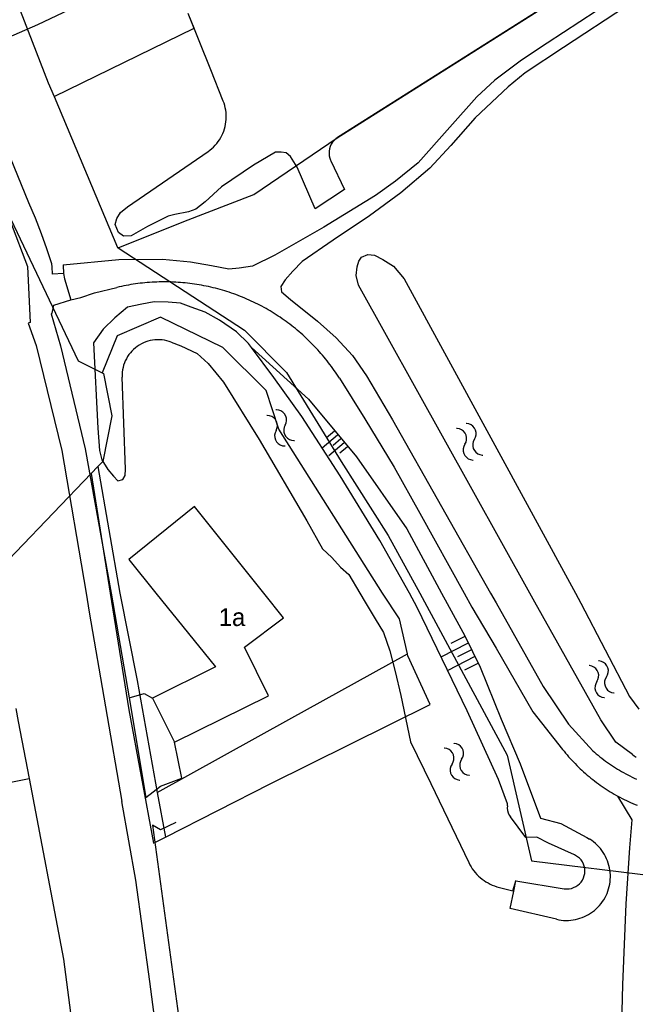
# Model space of a CAD drawing. Extents: x 123992 to 125854, y 449108 to 451911.
# Tile 61 of 175: x 124755 to 124807, y 450465 to 450548. Entities that reach past the tile are written whole.
import ezdxf
from ezdxf.enums import TextEntityAlignment as Align

# ---------------------------------------------------------------- set-up
doc = ezdxf.new("R2010")
doc.units = 0
for name, color, linetype in [('DEFAULT_113', 2, 'CONTINUOUS'), ('DEFAULT_21', 8, 'CONTINUOUS'), ('DEFAULT_22', 8, 'CONTINUOUS'), ('DEFAULT_4', 1, 'CONTINUOUS'), ('DEFAULT_48', 141, 'CONTINUOUS'), ('DEFAULT_87', 9, 'CONTINUOUS'), ('DEFAULT_99', 9, 'CONTINUOUS'), ('S04_TALUD', 9, 'CONTINUOUS'), ('S05_WATER', 141, 'CONTINUOUS')]:
    doc.layers.add(name, color=color, linetype=linetype)

msp = doc.modelspace()

# ---------------------------------------------------------------- linework, layer by layer
at = {"layer": 'DEFAULT_21'}
for points in [[(124763.006, 450529.071), (124768.546, 450531.27), (124774.429, 450533.558), (124781.453, 450538.334), (124803.957, 450552.551), (124820.222, 450562.757), (124831.711, 450569.178), (124850.059, 450579.38), (124868.702, 450590.12), (124882.774, 450597.982), (124911.23, 450611.147), (124974.973, 450640.423), (124985.071, 450645.291), (125000, 450631.717)], [(124747.096, 450545.917), (124754.403, 450549.905), (124757.116, 450542.95), (124757.603, 450541.797)], [(124747.096, 450545.917), (124754.403, 450549.905), (124757.116, 450542.95), (124757.603, 450541.797)], [(124757.603, 450541.797), (124769.398, 450547.56), (124768.899, 450548.795)], [(124757.603, 450541.797), (124762.96, 450529.102), (124763.006, 450529.071)], [(124757.603, 450541.797), (124762.96, 450529.102), (124763.006, 450529.071)], [(124763.006, 450529.071), (124773.652, 450522.122), (124777.182, 450518.564), (124781.804, 450511.082), (124785.764, 450504.847), (124788.404, 450500)], [(124763.006, 450529.071), (124773.652, 450522.122), (124777.182, 450518.564), (124781.804, 450511.082), (124785.764, 450504.847), (124788.404, 450500)], [(124785.284, 450500), (124776.551, 450513.798), (124775.463, 450517.068), (124771.813, 450520.685), (124766.561, 450523.222), (124762.937, 450521.658), (124761.673, 450518.534)], [(124785.284, 450500), (124776.551, 450513.798), (124775.463, 450517.068), (124771.813, 450520.685), (124766.561, 450523.222), (124762.937, 450521.658), (124761.673, 450518.534)], [(124761.303, 450510.656), (124763.136, 450500)], [(124760.729, 450510.06), (124762.341, 450500)], [(124760.729, 450510.06), (124762.341, 450500)], [(124762.341, 450500), (124763.914, 450490.185), (124765.976, 450478.954), (124766.985, 450479.466)], [(124762.341, 450500), (124763.914, 450490.185), (124765.976, 450478.954), (124766.985, 450479.466)], [(124763.136, 450500), (124764.597, 450492.637), (124766.305, 450483.219)], [(124787.37, 450494.886), (124786.704, 450497.831), (124785.284, 450500)], [(124787.37, 450494.886), (124786.704, 450497.831), (124785.284, 450500)], [(124788.404, 450500), (124795.766, 450486.355), (124797.814, 450477.472), (124808.346, 450476.172), (124812.634, 450476.509), (124814.599, 450476.678), (124817.937, 450477.853), (124825.269, 450480.259), (124835.227, 450484.38), (124846.556, 450488.911), (124873.31, 450500)], [(124788.404, 450500), (124795.766, 450486.355), (124797.814, 450477.472), (124808.346, 450476.172), (124812.634, 450476.509), (124814.599, 450476.678), (124817.937, 450477.853), (124825.269, 450480.259), (124835.227, 450484.38), (124846.556, 450488.911), (124873.31, 450500)], [(124766.305, 450483.219), (124777.383, 450489.36), (124787.37, 450494.886)], [(124766.985, 450479.466), (124775.814, 450483.949), (124789.294, 450490.614), (124787.406, 450494.731), (124787.37, 450494.886)], [(124766.985, 450479.466), (124775.814, 450483.949), (124789.294, 450490.614), (124787.406, 450494.731), (124787.37, 450494.886)], [(124766.305, 450483.219), (124766.985, 450479.466)]]:
    msp.add_lwpolyline(points, dxfattribs=at)
at = {"layer": 'DEFAULT_22'}
for points in [[(124747.988, 450544.024), (124750.393, 450538.92), (124759.638, 450519.555), (124761.673, 450518.534)], [(124747.988, 450544.024), (124750.393, 450538.92), (124759.638, 450519.555), (124761.673, 450518.534)], [(124761.673, 450518.534), (124761.766, 450518.487), (124762.479, 450514.915), (124761.718, 450511.087), (124761.303, 450510.656)], [(124761.303, 450510.656), (124760.729, 450510.06)], [(124760.729, 450510.06), (124751.186, 450500.149)], [(124760.729, 450510.06), (124751.186, 450500.149)]]:
    msp.add_lwpolyline(points, dxfattribs=at)
at = {"layer": 'DEFAULT_4'}
for points in [[(124775.265, 450500), (124769.444, 450507.288), (124763.911, 450502.823), (124766.189, 450500)], [(124766.189, 450500), (124771.204, 450493.786), (124765.904, 450491.168)], [(124767.741, 450487.45), (124775.663, 450491.363), (124773.646, 450495.447), (124776.935, 450497.91), (124775.265, 450500)], [(124765.904, 450491.168), (124767.741, 450487.45)]]:
    msp.add_lwpolyline(points, dxfattribs=at)
at = {"layer": 'DEFAULT_48'}
for points in [[(124878.222, 450591.942), (124862.144, 450584.904), (124850.15, 450579.574), (124838.738, 450573.788), (124827.274, 450567.183), (124803.957, 450552.551), (124781.495, 450538.362)], [(124771.863, 450541.403), (124770.814, 450544.054), (124768.899, 450548.795)], [(124770.575, 450537.17), (124770.737, 450537.288), (124770.891, 450537.415), (124771.039, 450537.55), (124771.178, 450537.693), (124771.309, 450537.844), (124771.432, 450538.002), (124771.545, 450538.167), (124771.649, 450538.338), (124771.743, 450538.514), (124771.827, 450538.696), (124771.9, 450538.882), (124771.963, 450539.072), (124772.015, 450539.265), (124772.057, 450539.46), (124772.087, 450539.658), (124772.106, 450539.857), (124772.113, 450540.057), (124772.11, 450540.257), (124772.095, 450540.456), (124772.069, 450540.655), (124772.032, 450540.851), (124771.984, 450541.045), (124771.924, 450541.236), (124771.863, 450541.403)], [(124781.495, 450538.362), (124781.333, 450538.244), (124781.188, 450538.107), (124781.062, 450537.952), (124780.957, 450537.782), (124780.875, 450537.6), (124780.816, 450537.409), (124780.783, 450537.212), (124780.775, 450537.012), (124780.794, 450536.813), (124780.837, 450536.618), (124780.906, 450536.43), (124780.924, 450536.39)], [(124780.924, 450536.39), (124782.068, 450533.974), (124779.602, 450532.356), (124778.095, 450535.84), (124777.529, 450536.755), (124777.147, 450537.071), (124776.746, 450537.109), (124776.267, 450537.105), (124774.415, 450536.03), (124771.71, 450534.211), (124770.341, 450532.941), (124769.546, 450532.315), (124768.928, 450532.091), (124767.77, 450531.882), (124767.212, 450531.737), (124765.478, 450530.865), (124764.105, 450530.074), (124763.465, 450530.049), (124763.043, 450530.366), (124762.758, 450531.022), (124762.894, 450531.543), (124763.21, 450532.025), (124763.787, 450532.51), (124770.575, 450537.17)], [(124797.672, 450500), (124783.251, 450525.911), (124783.064, 450526.729), (124783.139, 450527.469), (124783.275, 450527.949), (124783.492, 450528.291), (124784.029, 450528.495), (124784.61, 450528.459), (124785.313, 450528.085), (124786.197, 450527.513), (124787.105, 450526.462), (124801.523, 450500)], [(124774.232, 450520.684), (124773.992, 450521.002), (124772.985, 450521.993), (124771.538, 450522.981), (124770.333, 450523.651), (124769.15, 450524.08), (124768.248, 450524.393), (124767.228, 450524.485), (124766.047, 450524.515), (124764.99, 450524.327), (124763.792, 450524.077), (124762.719, 450523.17), (124761.747, 450522.224), (124760.916, 450521.057), (124761.292, 450513.887), (124761.446, 450512.01), (124761.632, 450511.233), (124762.139, 450510.398), (124762.623, 450509.842), (124762.966, 450509.465), (124763.405, 450509.569), (124763.602, 450509.89), (124763.638, 450510.43), (124763.336, 450518.167)], [(124767.479, 450521.125), (124767.29, 450521.191), (124767.098, 450521.245), (124766.902, 450521.285), (124766.704, 450521.313), (124766.504, 450521.328), (124766.304, 450521.33), (124766.105, 450521.318), (124765.906, 450521.294), (124765.71, 450521.256), (124765.516, 450521.206), (124765.327, 450521.143), (124765.141, 450521.068), (124764.961, 450520.98), (124764.788, 450520.882), (124764.621, 450520.772), (124764.461, 450520.651), (124764.31, 450520.52), (124764.168, 450520.379), (124764.035, 450520.23), (124763.913, 450520.072), (124763.801, 450519.906), (124763.7, 450519.733), (124763.611, 450519.554), (124763.533, 450519.37), (124763.468, 450519.181), (124763.416, 450518.988), (124763.376, 450518.792), (124763.349, 450518.594), (124763.336, 450518.394), (124763.335, 450518.194), (124763.336, 450518.167)], [(124767.479, 450521.125), (124768.275, 450520.817), (124769.66, 450520.169), (124770.586, 450519.317), (124771.878, 450517.768), (124774.875, 450512.917), (124778.886, 450506.096), (124780.224, 450503.729), (124781.009, 450502.996), (124781.736, 450502.183), (124782.44, 450501.568), (124783.366, 450500)], [(124787.536, 450500), (124785.057, 450504.426), (124781.716, 450509.875), (124778.478, 450514.863), (124776.133, 450518.162), (124774.232, 450520.684)], [(124783.366, 450500), (124783.808, 450499.251), (124784.645, 450497.85), (124785.363, 450496.69), (124785.9, 450495.131), (124786.336, 450493.392), (124786.812, 450491.373), (124787.625, 450487.475), (124789.337, 450483.976), (124792.536, 450477.314)], [(124795.792, 450482.088), (124795.812, 450482.267), (124795.056, 450484.326), (124792.408, 450490.105), (124788.206, 450498.804), (124787.536, 450500)], [(124806.323, 450486.421), (124804.918, 450487.467), (124803.662, 450489.328), (124798.102, 450499.227), (124797.672, 450500)], [(124801.523, 450500), (124801.982, 450499.161), (124806.084, 450491.301), (124806.859, 450490.246)], [(124806.323, 450486.421), (124806.485, 450486.304), (124806.65, 450486.191)], [(124795.792, 450482.088), (124795.786, 450481.888), (124795.81, 450481.69), (124795.865, 450481.498), (124795.948, 450481.316), (124796.047, 450481.164)], [(124801.445, 450477.97), (124799.264, 450478.965), (124798.266, 450479.446), (124797.346, 450479.428), (124796.047, 450481.164)], [(124800.589, 450475.124), (124800.788, 450475.106), (124800.988, 450475.115), (124801.184, 450475.15), (124801.375, 450475.211), (124801.555, 450475.297), (124801.723, 450475.406), (124801.874, 450475.536), (124802.007, 450475.685), (124802.119, 450475.851), (124802.208, 450476.03), (124802.272, 450476.219), (124802.311, 450476.415), (124802.323, 450476.615), (124802.308, 450476.814), (124802.267, 450477.01), (124802.201, 450477.198), (124802.11, 450477.376), (124801.996, 450477.54), (124801.861, 450477.688), (124801.708, 450477.816), (124801.539, 450477.923), (124801.445, 450477.97)], [(124792.536, 450477.314), (124792.628, 450477.136), (124792.728, 450476.963), (124792.838, 450476.796), (124792.956, 450476.635), (124793.082, 450476.479), (124793.216, 450476.331), (124793.357, 450476.19), (124793.506, 450476.056), (124793.661, 450475.93), (124793.823, 450475.812), (124793.99, 450475.703), (124794.163, 450475.602), (124794.341, 450475.511), (124794.523, 450475.429), (124794.71, 450475.356), (124794.899, 450475.293), (124795.03, 450475.256)], [(124796.239, 450474.933), (124796.502, 450475.772)], [(124796.502, 450475.772), (124796.513, 450475.814)], [(124796.502, 450475.772), (124800.589, 450475.124)], [(124795.03, 450475.256), (124796.239, 450474.933)], [(124796.239, 450474.933), (124796.323, 450474.911)]]:
    msp.add_lwpolyline(points, dxfattribs=at)
at = {"layer": 'DEFAULT_87'}
for points in [[(124774.232, 450520.684), (124779.046, 450516.327), (124783.082, 450511.464), (124787.328, 450505.424), (124790.251, 450500)], [(124790.251, 450500), (124790.725, 450499.119), (124792.2, 450496.419), (124793.494, 450493.759), (124795.266, 450489.381), (124796.878, 450485.642), (124798.589, 450481.063), (124800.287, 450480.621), (124802.484, 450479.438), (124802.708, 450479.301)], [(124799.934, 450472.545), (124800.13, 450472.505), (124800.328, 450472.476), (124800.527, 450472.457), (124800.727, 450472.449), (124800.927, 450472.453), (124801.126, 450472.466), (124801.325, 450472.491), (124801.521, 450472.526), (124801.716, 450472.572), (124801.908, 450472.628), (124802.097, 450472.695), (124802.281, 450472.772), (124802.461, 450472.858), (124802.637, 450472.955), (124802.807, 450473.06), (124802.971, 450473.175), (124803.128, 450473.298), (124803.279, 450473.429), (124803.422, 450473.569), (124803.558, 450473.716), (124803.685, 450473.87), (124803.804, 450474.031), (124803.914, 450474.198), (124804.015, 450474.371), (124804.106, 450474.548), (124804.188, 450474.731), (124804.259, 450474.918), (124804.321, 450475.108), (124804.372, 450475.301), (124804.412, 450475.497), (124804.442, 450475.695), (124804.461, 450475.894), (124804.47, 450476.094), (124804.467, 450476.294), (124804.454, 450476.493), (124804.43, 450476.692), (124804.396, 450476.889), (124804.35, 450477.084), (124804.295, 450477.276), (124804.229, 450477.464), (124804.152, 450477.649), (124804.066, 450477.83), (124803.971, 450478.005), (124803.866, 450478.176), (124803.752, 450478.34), (124803.629, 450478.498), (124803.498, 450478.649), (124803.359, 450478.793), (124803.212, 450478.929), (124803.059, 450479.056), (124802.898, 450479.176), (124802.732, 450479.286), (124802.708, 450479.301)], [(124796.323, 450474.911), (124796.502, 450475.772)], [(124799.934, 450472.545), (124796.016, 450473.455), (124796.323, 450474.911)]]:
    msp.add_lwpolyline(points, dxfattribs=at)
at = {"layer": 'DEFAULT_99'}
for points in [[(124756.242, 450547.869), (124762.161, 450550.686), (124770.045, 450554.844), (124779.597, 450560.554), (124791.789, 450568.703), (124804.874, 450577.717), (124815.554, 450584.854), (124824.669, 450590.201), (124834.581, 450595.894), (124843.46, 450600.739), (124852.902, 450605.19), (124863.458, 450610.408), (124870.247, 450614.018), (124875.044, 450616.574), (124883.23, 450620.814), (124889.895, 450625.003), (124896.119, 450629.168), (124900.617, 450631.862), (124906.908, 450635.248), (124918.558, 450641.134), (124931.681, 450647.892), (124943.728, 450654.081), (124960.33, 450662.25)], [(124803.28, 450548.997), (124799.143, 450546.287), (124796.994, 450544.871), (124794.728, 450543.175), (124793.22, 450541.785), (124790.94, 450539.209), (124788.265, 450536.231), (124786.378, 450534.678), (124784.688, 450533.465), (124780.33, 450530.794), (124776.19, 450528.443), (124774.318, 450527.509), (124773.199, 450527.361), (124772.34, 450527.254), (124770.878, 450527.562), (124769.097, 450527.867), (124766.736, 450528.068), (124763.057, 450528.058), (124758.383, 450527.602)], [(124805.835, 450549.417), (124800.525, 450545.918), (124797.282, 450543.795), (124795.852, 450542.625), (124793.073, 450540.005), (124791.032, 450537.672), (124789.248, 450535.78), (124786.806, 450533.682), (124784.181, 450531.763), (124781.119, 450529.702), (124778.494, 450527.903), (124777.72, 450527.097), (124777.066, 450526.373), (124776.71, 450525.811), (124776.754, 450525.352), (124777.519, 450524.718), (124779.792, 450522.899), (124781.383, 450521.493), (124782.734, 450520.005), (124783.927, 450518.277)], [(124753.166, 450546.507), (124756.242, 450547.869)], [(124753.166, 450546.507), (124751.089, 450545.587), (124751.12, 450545.461), (124750.357, 450545.039), (124749.886, 450544.54), (124749.52, 450543.839), (124749.302, 450543.072), (124749.329, 450542.332), (124749.714, 450541.445), (124750.422, 450539.588), (124751.22, 450537.751), (124753.94, 450531.257), (124755.362, 450527.484), (124755.582, 450522.785), (124755.428, 450522.721), (124756.096, 450520.831), (124758.265, 450511.999), (124760.302, 450500)], [(124758.411, 450526.9), (124757.486, 450526.85), (124757.444, 450527.474), (124757.427, 450527.73), (124757.011, 450528.989), (124756.56, 450530.236), (124756.041, 450531.552), (124755.483, 450532.852), (124751.428, 450542.689), (124751.492, 450543.432), (124754.011, 450544.581), (124753.641, 450545.424), (124753.166, 450546.507)], [(124758.347, 450527.597), (124758.383, 450527.602)], [(124758.383, 450527.602), (124758.411, 450526.9)], [(124758.411, 450526.9), (124758.476, 450526.449), (124759.023, 450524.689)], [(124759.023, 450524.689), (124759.863, 450524.877), (124761.019, 450525.286), (124762.898, 450525.73)], [(124781.64, 450518.085), (124781.532, 450518.253), (124781.422, 450518.421), (124781.311, 450518.586), (124781.197, 450518.751), (124781.081, 450518.914), (124780.964, 450519.076), (124780.845, 450519.237), (124780.724, 450519.396), (124780.601, 450519.554), (124780.476, 450519.71), (124780.35, 450519.865), (124780.221, 450520.019), (124780.091, 450520.171), (124779.96, 450520.321), (124779.826, 450520.47), (124779.691, 450520.617), (124779.554, 450520.763), (124779.416, 450520.908), (124779.276, 450521.05), (124779.134, 450521.191), (124778.991, 450521.331), (124778.846, 450521.469), (124778.699, 450521.605), (124778.551, 450521.739), (124778.401, 450521.872), (124778.25, 450522.003), (124778.098, 450522.132), (124777.943, 450522.26), (124777.788, 450522.385), (124777.631, 450522.509), (124777.473, 450522.631), (124777.313, 450522.752), (124777.152, 450522.87), (124776.989, 450522.987), (124776.825, 450523.101), (124776.66, 450523.214), (124776.494, 450523.325), (124776.326, 450523.434), (124776.157, 450523.541), (124775.987, 450523.646), (124775.816, 450523.75), (124775.643, 450523.851), (124775.47, 450523.95), (124775.295, 450524.047), (124775.119, 450524.142), (124774.942, 450524.236), (124774.764, 450524.327), (124774.585, 450524.416), (124774.405, 450524.503), (124774.224, 450524.588), (124774.042, 450524.671), (124773.859, 450524.752), (124773.675, 450524.83), (124773.49, 450524.907), (124773.304, 450524.981), (124773.118, 450525.054), (124772.931, 450525.124), (124772.743, 450525.192), (124772.554, 450525.258), (124772.364, 450525.321), (124772.174, 450525.383), (124771.983, 450525.442), (124771.791, 450525.499), (124771.599, 450525.554), (124771.406, 450525.607), (124771.213, 450525.657), (124771.018, 450525.706), (124770.824, 450525.752), (124770.629, 450525.796), (124770.433, 450525.837), (124770.237, 450525.876), (124770.04, 450525.913), (124769.843, 450525.948), (124769.646, 450525.981), (124769.448, 450526.011), (124769.25, 450526.039), (124769.052, 450526.065), (124768.853, 450526.088), (124768.655, 450526.11), (124768.455, 450526.128), (124768.256, 450526.145), (124768.057, 450526.159), (124767.857, 450526.171), (124767.657, 450526.181), (124767.457, 450526.189), (124767.257, 450526.194), (124767.057, 450526.197), (124766.858, 450526.197), (124766.658, 450526.195), (124766.458, 450526.191), (124766.258, 450526.185), (124766.058, 450526.177), (124765.858, 450526.166), (124765.659, 450526.153), (124765.459, 450526.137), (124765.26, 450526.119), (124765.061, 450526.099), (124764.862, 450526.077), (124764.664, 450526.052), (124764.466, 450526.025), (124764.268, 450525.996), (124764.07, 450525.965), (124763.873, 450525.931), (124763.676, 450525.895), (124763.48, 450525.857), (124763.284, 450525.817), (124763.089, 450525.774), (124762.898, 450525.73)], [(124757.454, 450523.559), (124757.584, 450524.247), (124759.023, 450524.689)], [(124757.454, 450523.559), (124757.376, 450523.516), (124758.156, 450520.808), (124760.223, 450512.134), (124762.429, 450500)], [(124781.64, 450518.085), (124783.795, 450514.68), (124786.267, 450510.604), (124788.417, 450506.726), (124792.147, 450500)], [(124783.927, 450518.277), (124786.115, 450514.579), (124794.376, 450500)], [(124760.302, 450500), (124760.576, 450498.39), (124763.305, 450482.461)], [(124762.429, 450500), (124763.928, 450491.198)], [(124792.147, 450500), (124792.804, 450498.816), (124794.837, 450495.377), (124797.946, 450490.015), (124800.439, 450486.849)], [(124794.376, 450500), (124794.844, 450499.173), (124798.81, 450492.133), (124800.943, 450488.972), (124802.978, 450486.738)], [(124763.928, 450491.198), (124765.185, 450491.55), (124765.904, 450491.168)], [(124763.928, 450491.198), (124765.335, 450482.81)], [(124754.394, 450490.281), (124754.598, 450489.201), (124755.508, 450484.386)], [(124765.335, 450482.81), (124766.564, 450483.742), (124768.362, 450484.427), (124767.741, 450487.45)], [(124800.439, 450486.849), (124800.564, 450486.693), (124800.691, 450486.538), (124800.819, 450486.385), (124800.95, 450486.234), (124801.083, 450486.084), (124801.218, 450485.936), (124801.354, 450485.79), (124801.493, 450485.646), (124801.634, 450485.504), (124801.776, 450485.363), (124801.92, 450485.225), (124802.066, 450485.088), (124802.214, 450484.953), (124802.363, 450484.821), (124802.515, 450484.69), (124802.668, 450484.561), (124802.822, 450484.434), (124802.979, 450484.31), (124803.137, 450484.187), (124803.296, 450484.066), (124803.458, 450483.948), (124803.62, 450483.832), (124803.784, 450483.718), (124803.95, 450483.606), (124804.117, 450483.496), (124804.286, 450483.388), (124804.456, 450483.283), (124804.627, 450483.18), (124804.8, 450483.079), (124804.974, 450482.98), (124805.1, 450482.911)], [(124802.978, 450486.738), (124803.129, 450486.606), (124803.281, 450486.477), (124803.435, 450486.35), (124803.591, 450486.224), (124803.749, 450486.101), (124803.908, 450485.98), (124804.069, 450485.861), (124804.231, 450485.744), (124804.395, 450485.63), (124804.561, 450485.518), (124804.728, 450485.408), (124804.896, 450485.3), (124805.066, 450485.195), (124805.238, 450485.092), (124805.41, 450484.991), (124805.585, 450484.893), (124805.76, 450484.797), (124805.937, 450484.703), (124806.115, 450484.612), (124806.294, 450484.523), (124806.474, 450484.437), (124806.656, 450484.353)], [(124753.543, 450484.015), (124755.508, 450484.386)], [(124755.508, 450484.386), (124758.394, 450469.197), (124759.898, 450457.797)], [(124766.808, 450458.724), (124765.684, 450467.303), (124764.497, 450475.833), (124763.305, 450482.461)], [(124805.092, 450450.292), (124805.52, 450467.025), (124805.793, 450473.839), (124806.102, 450478.554), (124806.305, 450480.911), (124805.1, 450482.911)], [(124805.1, 450482.911), (124805.276, 450482.816), (124805.454, 450482.724), (124805.632, 450482.634), (124805.812, 450482.547), (124805.993, 450482.461), (124806.175, 450482.379), (124806.358, 450482.298), (124806.542, 450482.22), (124806.728, 450482.145)], [(124767.87, 450480.681), (124766.568, 450480.08), (124765.902, 450480.475), (124769.439, 450454.547)]]:
    msp.add_lwpolyline(points, dxfattribs=at)
at = {"layer": 'S04_TALUD'}
for p, q in [((124780.191, 450512.222), (124781.493, 450513.331)), ((124780.565, 450513.102), (124781.216, 450513.656)), ((124781.119, 450512.451), (124781.77, 450513.005)), ((124780.745, 450511.571), (124782.047, 450512.679)), ((124781.673, 450511.8), (124782.324, 450512.354)), ((124790.226, 450494.647), (124792.465, 450495.785)), ((124791.061, 450495.775), (124792.18, 450496.344)), ((124791.63, 450494.656), (124792.749, 450495.225)), ((124790.795, 450493.528), (124793.033, 450494.665)), ((124792.199, 450493.537), (124793.318, 450494.106))]:
    msp.add_line(p, q, dxfattribs=at)
at = {"layer": 'S05_WATER'}
for points in [[(124776.305, 450513.672), (124776.386, 450513.854), (124776.423, 450514.051), (124776.412, 450514.25), (124776.356, 450514.441), (124776.257, 450514.614), (124776.119, 450514.759), (124775.952, 450514.868), (124775.764, 450514.935), (124775.566, 450514.957), (124775.529, 450514.956)], [(124777.075, 450514.138), (124777.156, 450514.32), (124777.193, 450514.516), (124777.183, 450514.716), (124777.126, 450514.907), (124777.027, 450515.08), (124776.89, 450515.225), (124776.723, 450515.334), (124776.535, 450515.401), (124776.336, 450515.423), (124776.299, 450515.421)], [(124777.075, 450514.138), (124776.994, 450513.956), (124776.957, 450513.759), (124776.968, 450513.56), (124777.024, 450513.369), (124777.123, 450513.196), (124777.261, 450513.051), (124777.428, 450512.942), (124777.616, 450512.875), (124777.814, 450512.853), (124777.851, 450512.854)], [(124792.219, 450512.53), (124792.311, 450512.707), (124792.358, 450512.901), (124792.36, 450513.1), (124792.314, 450513.295), (124792.225, 450513.473), (124792.096, 450513.626), (124791.936, 450513.744), (124791.752, 450513.822), (124791.555, 450513.855), (124791.518, 450513.856)], [(124793.015, 450512.95), (124793.106, 450513.128), (124793.154, 450513.321), (124793.155, 450513.521), (124793.11, 450513.715), (124793.021, 450513.894), (124792.892, 450514.046), (124792.732, 450514.165), (124792.548, 450514.243), (124792.351, 450514.275), (124792.314, 450514.276)], [(124776.305, 450513.672), (124776.224, 450513.49), (124776.187, 450513.294), (124776.197, 450513.094), (124776.254, 450512.903), (124776.353, 450512.73), (124776.49, 450512.585), (124776.657, 450512.476), (124776.845, 450512.409), (124777.044, 450512.387), (124777.081, 450512.389)], [(124792.219, 450512.53), (124792.128, 450512.352), (124792.08, 450512.159), (124792.079, 450511.959), (124792.124, 450511.765), (124792.213, 450511.586), (124792.342, 450511.434), (124792.502, 450511.315), (124792.686, 450511.237), (124792.883, 450511.205), (124792.92, 450511.204)], [(124793.015, 450512.95), (124792.923, 450512.773), (124792.876, 450512.579), (124792.874, 450512.38), (124792.92, 450512.185), (124793.009, 450512.007), (124793.138, 450511.854), (124793.298, 450511.736), (124793.482, 450511.658), (124793.679, 450511.625), (124793.716, 450511.624)], [(124804.137, 450492.945), (124804.234, 450493.119), (124804.288, 450493.311), (124804.296, 450493.511), (124804.257, 450493.706), (124804.173, 450493.888), (124804.05, 450494.045), (124803.893, 450494.168), (124803.712, 450494.252), (124803.517, 450494.291), (124803.479, 450494.294)], [(124803.327, 450492.551), (124803.425, 450492.725), (124803.479, 450492.917), (124803.487, 450493.116), (124803.448, 450493.312), (124803.364, 450493.493), (124803.241, 450493.65), (124803.084, 450493.774), (124802.903, 450493.858), (124802.708, 450493.897), (124802.67, 450493.899)], [(124803.327, 450492.551), (124803.23, 450492.377), (124803.176, 450492.185), (124803.168, 450491.985), (124803.207, 450491.79), (124803.291, 450491.608), (124803.414, 450491.451), (124803.571, 450491.328), (124803.752, 450491.244), (124803.947, 450491.205), (124803.985, 450491.202)], [(124804.137, 450492.945), (124804.039, 450492.771), (124803.985, 450492.579), (124803.977, 450492.38), (124804.016, 450492.184), (124804.1, 450492.003), (124804.223, 450491.846), (124804.38, 450491.722), (124804.561, 450491.638), (124804.756, 450491.599), (124804.794, 450491.597)], [(124791.937, 450486.012), (124792.034, 450486.187), (124792.087, 450486.379), (124792.094, 450486.579), (124792.055, 450486.774), (124791.971, 450486.955), (124791.847, 450487.112), (124791.69, 450487.235), (124791.508, 450487.318), (124791.313, 450487.357), (124791.275, 450487.359)], [(124791.129, 450485.616), (124791.226, 450485.79), (124791.279, 450485.982), (124791.287, 450486.182), (124791.247, 450486.377), (124791.163, 450486.558), (124791.039, 450486.715), (124790.882, 450486.838), (124790.701, 450486.921), (124790.505, 450486.96), (124790.468, 450486.962)], [(124791.937, 450486.012), (124791.84, 450485.838), (124791.787, 450485.646), (124791.779, 450485.446), (124791.819, 450485.251), (124791.903, 450485.07), (124792.027, 450484.913), (124792.184, 450484.79), (124792.365, 450484.707), (124792.561, 450484.668), (124792.598, 450484.666)], [(124791.129, 450485.616), (124791.032, 450485.441), (124790.979, 450485.249), (124790.972, 450485.049), (124791.011, 450484.854), (124791.095, 450484.673), (124791.219, 450484.516), (124791.376, 450484.393), (124791.558, 450484.31), (124791.753, 450484.271), (124791.791, 450484.269)]]:
    msp.add_lwpolyline(points, dxfattribs=at)

# ---------------------------------------------------------------- texts
at = {"layer": 'DEFAULT_113'}
msp.add_text('1a', height=1.5, dxfattribs=at).set_placement((124772.598, 450497.981), align=Align.MIDDLE_CENTER)

doc.saveas('drawing.dxf')
